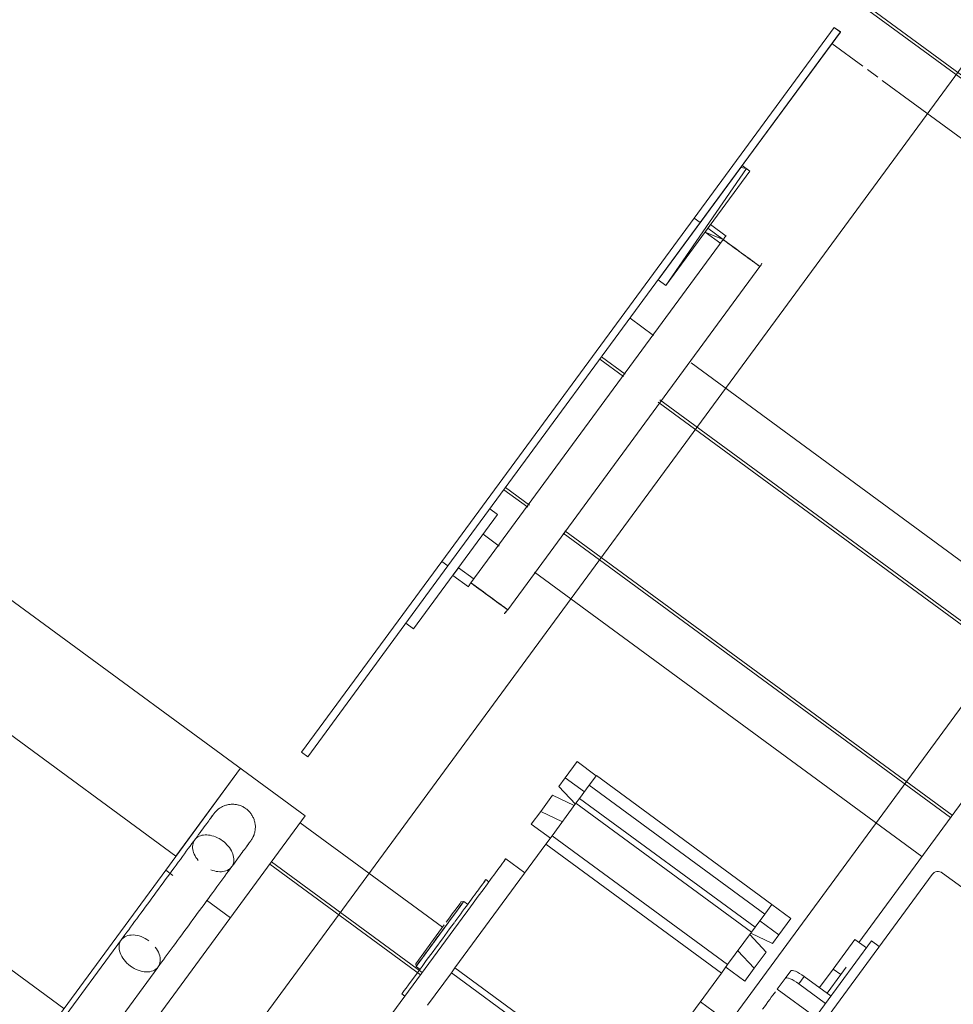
# Model space of a CAD drawing. Header units: metres. Extents: x 135583 to 135939, y 457896 to 458258.
# Tile 175 of 256: x 135774.981 to 135775.967, y 457913.631 to 457914.671. Entities that reach past the tile are written whole.
import ezdxf

# ---------------------------------------------------------------- set-up
doc = ezdxf.new("R2010")
doc.units = ezdxf.units.M
doc.linetypes.add('Hidden', pattern=[4, 2, -2])
doc.layers.add('NIEUWE INSTALLATIE', color=250, linetype='Continuous', lineweight=0)

msp = doc.modelspace()

# ---------------------------------------------------------------- linework, layer by layer
at = {"layer": 'NIEUWE INSTALLATIE'}
for p, q in [((135770.9882, 457907.8332), (135777.8563, 457917.1814)), ((135770.9882, 457907.8332), (135777.8563, 457917.1814)), ((135777.4977, 457916.0178), (135775.0999, 457912.754)), ((135777.4977, 457916.0178), (135775.0999, 457912.754)), ((135776.8981, 457913.9348), (135775.699, 457914.8158)), ((135776.8964, 457913.9323), (135775.6973, 457914.8133)), ((135775.841, 457914.6631), (135775.693, 457914.4616)), ((135775.8475, 457914.6583), (135775.841, 457914.6631)), ((135775.6995, 457914.4569), (135775.8475, 457914.6583)), ((135775.8386, 457914.6462), (135775.8711, 457914.6223)), ((135775.8762, 457914.6186), (135775.8871, 457914.6106)), ((135775.8916, 457914.6072), (135776.8699, 457913.8885)), ((135775.7519, 457914.5114), (135775.7439, 457914.5173)), ((135775.6631, 457914.3905), (135775.7519, 457914.5114)), ((135775.693, 457914.4616), (135775.4266, 457914.099)), ((135775.693, 457914.4616), (135775.6995, 457914.4569)), ((135775.693, 457914.4616), (135775.6995, 457914.4569)), ((135775.433, 457914.0942), (135775.6995, 457914.4569)), ((135775.7105, 457914.455), (135775.7046, 457914.4469)), ((135775.727, 457914.4428), (135775.7105, 457914.455)), ((135775.7046, 457914.4469), (135775.7211, 457914.4348)), ((135775.7237, 457914.4391), (135775.4572, 457914.0764)), ((135775.7237, 457914.4391), (135775.7243, 457914.4386)), ((135775.7294, 457914.4349), (135775.7333, 457914.432)), ((135775.4962, 457914.0478), (135775.7626, 457914.4105)), ((135775.6551, 457914.3964), (135775.6631, 457914.3905)), ((135775.6503, 457914.3378), (135775.6254, 457914.3561)), ((135774.4205, 457914.3206), (135775.1458, 457913.7878)), ((135775.5934, 457914.3126), (135775.6183, 457914.2943)), ((135775.6201, 457914.2967), (135775.5952, 457914.315)), ((135776.0969, 457914.0097), (135775.6898, 457914.3088)), ((135775.6551, 457914.2672), (135776.0649, 457913.9662)), ((135776.0667, 457913.9686), (135775.6569, 457914.2696)), ((135775.4922, 457914.1748), (135775.5175, 457914.1562)), ((135775.5193, 457914.1586), (135775.494, 457914.1772)), ((135774.3021, 457914.1595), (135775.0274, 457913.6266)), ((135775.4855, 457914.1487), (135775.4774, 457914.1547)), ((135775.3967, 457914.0279), (135775.4855, 457914.1487)), ((135775.5547, 457914.1289), (135775.9636, 457913.8284)), ((135775.9654, 457913.8308), (135775.5565, 457914.1313)), ((135775.4701, 457914.1277), (135775.4871, 457914.1152)), ((135775.4266, 457914.099), (135775.2786, 457913.8975)), ((135775.433, 457914.0942), (135775.4266, 457914.099)), ((135775.433, 457914.0942), (135775.4266, 457914.099)), ((135775.285, 457913.8927), (135775.433, 457914.0942)), ((135775.4441, 457914.0923), (135775.4381, 457914.0843)), ((135775.4606, 457914.0802), (135775.4441, 457914.0923)), ((135775.5245, 457914.0878), (135775.9334, 457913.7873)), ((135775.4381, 457914.0843), (135775.4547, 457914.0721)), ((135775.4962, 457914.0478), (135775.4717, 457914.0658)), ((135775.4767, 457914.0622), (135775.4817, 457914.0585)), ((135775.3886, 457914.0338), (135775.3967, 457914.0279)), ((135775.2786, 457913.8975), (135775.285, 457913.8927)), ((135775.135, 457913.773), (135775.2139, 457913.8805)), ((135775.1458, 457913.7878), (135775.2139, 457913.8805)), ((135775.557, 457913.8704), (135775.5695, 457913.8875)), ((135775.5897, 457913.8727), (135775.5695, 457913.8875)), ((135775.5502, 457913.8612), (135775.557, 457913.8704)), ((135775.5771, 457913.8556), (135775.557, 457913.8704)), ((135775.5898, 457913.8729), (135775.5823, 457913.8627)), ((135775.7752, 457913.7367), (135775.5898, 457913.8729)), ((135775.8668, 457913.6966), (135776.0004, 457913.8784)), ((135775.5502, 457913.8612), (135775.5676, 457913.8426)), ((135775.5823, 457913.8627), (135775.572, 457913.8486)), ((135775.7677, 457913.7265), (135775.5823, 457913.8627)), ((135775.531, 457913.835), (135775.5436, 457913.8522)), ((135775.5665, 457913.8411), (135775.5436, 457913.8522)), ((135775.572, 457913.8486), (135775.5682, 457913.8435)), ((135775.7574, 457913.7125), (135775.572, 457913.8486)), ((135775.5682, 457913.8435), (135775.5431, 457913.8093)), ((135775.7536, 457913.7073), (135775.5682, 457913.8435)), ((135775.521, 457913.8215), (135775.531, 457913.835)), ((135775.531, 457913.835), (135775.5539, 457913.824)), ((135775.4273, 457913.7125), (135775.2771, 457913.8228)), ((135775.521, 457913.8215), (135775.5412, 457913.8067)), ((135775.5431, 457913.8093), (135775.5365, 457913.8004)), ((135775.7284, 457913.6731), (135775.5431, 457913.8093)), ((135775.5365, 457913.8004), (135775.4405, 457913.6696)), ((135775.7219, 457913.6642), (135775.5365, 457913.8004)), ((135775.2451, 457913.7793), (135775.4042, 457913.6624)), ((135775.2469, 457913.7817), (135775.4059, 457913.6649)), ((135775.5142, 457913.77), (135775.4941, 457913.7848)), ((135774.5224, 457912.9392), (135775.135, 457913.773)), ((135775.135, 457913.773), (135775.1426, 457913.7673)), ((135775.9443, 457913.7683), (135775.6732, 457913.3994)), ((135776.0182, 457913.7236), (135775.9553, 457913.7698)), ((135775.4763, 457913.7606), (135775.4731, 457913.763)), ((135775.1782, 457913.7412), (135775.2035, 457913.7226)), ((135775.4498, 457913.7397), (135775.447, 457913.7393)), ((135775.4538, 457913.7368), (135775.4498, 457913.7397)), ((135775.7677, 457913.7265), (135775.7752, 457913.7367)), ((135775.7952, 457913.7217), (135775.775, 457913.7365)), ((135775.7574, 457913.7125), (135775.7677, 457913.7265)), ((135775.3698, 457913.6157), (135775.448, 457913.7221)), ((135775.3991, 457913.674), (135775.4292, 457913.7151)), ((135775.3995, 457913.6712), (135775.4312, 457913.7144)), ((135775.7826, 457913.7046), (135775.7625, 457913.7194)), ((135775.7952, 457913.7217), (135775.7826, 457913.7046)), ((135775.7284, 457913.6731), (135775.7536, 457913.7073)), ((135775.7692, 457913.6864), (135775.7518, 457913.705)), ((135775.7529, 457913.7064), (135775.7759, 457913.6954)), ((135775.7536, 457913.7073), (135775.7574, 457913.7125)), ((135775.7759, 457913.6954), (135775.7826, 457913.7046)), ((135775.0884, 457913.6997), (135774.5618, 457912.9829)), ((135775.8803, 457913.6981), (135775.7059, 457913.4606)), ((135775.8628, 457913.6996), (135775.8399, 457913.6684)), ((135775.8628, 457913.6996), (135775.8749, 457913.6907)), ((135775.8803, 457913.6981), (135775.8883, 457913.6921)), ((135775.7566, 457913.6693), (135775.7393, 457913.6878)), ((135775.7692, 457913.6864), (135775.7566, 457913.6693)), ((135775.3991, 457913.674), (135775.3999, 457913.6752)), ((135775.3991, 457913.674), (135775.3995, 457913.6712)), ((135775.3995, 457913.6712), (135775.4035, 457913.6683)), ((135775.7219, 457913.6642), (135775.7284, 457913.6731)), ((135774.6007, 457912.9543), (135775.1266, 457913.6701)), ((135775.1266, 457913.6701), (135775.1269, 457913.6706)), ((135775.4367, 457913.6645), (135775.4115, 457913.6302)), ((135775.4405, 457913.6696), (135775.4367, 457913.6645)), ((135775.6221, 457913.5283), (135775.4367, 457913.6645)), ((135775.6258, 457913.5334), (135775.4405, 457913.6696)), ((135775.6258, 457913.5334), (135775.7219, 457913.6642)), ((135775.7265, 457913.6705), (135775.7467, 457913.6557)), ((135775.7467, 457913.6557), (135775.7566, 457913.6693)), ((135775.795, 457913.6664), (135775.7892, 457913.6586)), ((135775.8399, 457913.6684), (135775.8255, 457913.6488)), ((135775.8335, 457913.6429), (135775.848, 457913.6625)), ((135775.8399, 457913.6684), (135775.848, 457913.6625)), ((135775.848, 457913.6625), (135775.8537, 457913.6703)), ((135775.7808, 457913.6471), (135775.7892, 457913.6586)), ((135775.8093, 457913.6606), (135775.8036, 457913.6528)), ((135775.8036, 457913.6528), (135775.8318, 457913.6321)), ((135775.8093, 457913.6606), (135775.8376, 457913.6399)), ((135775.3843, 457913.6421), (135775.3875, 457913.6397)), ((135775.7808, 457913.6471), (135775.8211, 457913.6175)), ((135775.7197, 457913.619), (135775.6996, 457913.6338))]:
    msp.add_line(p, q, dxfattribs=at)
at = {"layer": 'NIEUWE INSTALLATIE', "linetype": 'Hidden'}
for p, q in [((135775.841, 457914.6631), (135775.693, 457914.4616)), ((135775.8475, 457914.6584), (135775.841, 457914.6631)), ((135775.6995, 457914.4569), (135775.8475, 457914.6584)), ((135775.7422, 457914.515), (135775.6551, 457914.3964)), ((135775.6631, 457914.3905), (135775.7482, 457914.5142)), ((135775.7482, 457914.5142), (135775.7422, 457914.515)), ((135775.2824, 457913.8301), (135774.4201, 457914.4636)), ((135775.693, 457914.4616), (135775.6995, 457914.4569)), ((135775.6995, 457914.4569), (135775.6995, 457914.4569)), ((135775.7075, 457914.4509), (135775.7046, 457914.4469)), ((135775.7046, 457914.4469), (135775.7237, 457914.4391)), ((135775.7237, 457914.4391), (135775.7075, 457914.4509)), ((135775.6551, 457914.3964), (135775.6631, 457914.3905)), ((135774.5909, 457912.8889), (135775.2824, 457913.8301))]:
    msp.add_line(p, q, dxfattribs=at)
at = {"layer": 'NIEUWE INSTALLATIE', "flags": 128}
for points in [[(135775.1861, 457913.8327), (135775.1867, 457913.8334), (135775.1873, 457913.8342), (135775.1879, 457913.8349), (135775.1886, 457913.8356), (135775.1893, 457913.8362), (135775.19, 457913.8369), (135775.1908, 457913.8375), (135775.1916, 457913.8381), (135775.1924, 457913.8386), (135775.1932, 457913.8391), (135775.194, 457913.8396), (135775.1949, 457913.84), (135775.1958, 457913.8404), (135775.1966, 457913.8408), (135775.1976, 457913.8412), (135775.1985, 457913.8415), (135775.1994, 457913.8417), (135775.2003, 457913.842), (135775.2013, 457913.8421), (135775.2022, 457913.8423), (135775.2032, 457913.8424), (135775.2042, 457913.8425), (135775.2051, 457913.8425), (135775.2061, 457913.8425), (135775.2071, 457913.8425), (135775.208, 457913.8424), (135775.209, 457913.8423), (135775.2099, 457913.8421), (135775.2109, 457913.8419), (135775.2118, 457913.8417), (135775.2127, 457913.8414), (135775.2137, 457913.8411), (135775.2146, 457913.8408), (135775.2155, 457913.8404), (135775.2163, 457913.84), (135775.2172, 457913.8395), (135775.218, 457913.839), (135775.2188, 457913.8385), (135775.2196, 457913.838), (135775.2198, 457913.8378)], [(135775.2198, 457913.8378), (135775.2206, 457913.8372), (135775.2213, 457913.8366), (135775.2221, 457913.836), (135775.2228, 457913.8353), (135775.2234, 457913.8346), (135775.2241, 457913.8339), (135775.2247, 457913.8331), (135775.2252, 457913.8323), (135775.2258, 457913.8315), (135775.2263, 457913.8307), (135775.2268, 457913.8299), (135775.2272, 457913.829), (135775.2276, 457913.8282), (135775.228, 457913.8273), (135775.2283, 457913.8264), (135775.2286, 457913.8254), (135775.2289, 457913.8245), (135775.2291, 457913.8236), (135775.2293, 457913.8226), (135775.2295, 457913.8217), (135775.2296, 457913.8207), (135775.2297, 457913.8197), (135775.2297, 457913.8188), (135775.2297, 457913.8178), (135775.2296, 457913.8169), (135775.2296, 457913.8159), (135775.2294, 457913.8149), (135775.2293, 457913.814), (135775.2291, 457913.813), (135775.2289, 457913.8121), (135775.2286, 457913.8112), (135775.2283, 457913.8103), (135775.2279, 457913.8093), (135775.2276, 457913.8085), (135775.2272, 457913.8076), (135775.2267, 457913.8067), (135775.2262, 457913.8059), (135775.2257, 457913.8051), (135775.2252, 457913.8043), (135775.225, 457913.8041)], [(135775.1861, 457913.8327), (135775.186, 457913.8326), (135775.1859, 457913.8324), (135775.1857, 457913.8321), (135775.1853, 457913.8316), (135775.1849, 457913.8311), (135775.1844, 457913.8304), (135775.1838, 457913.8295), (135775.1831, 457913.8286), (135775.1823, 457913.8275), (135775.1814, 457913.8263), (135775.1804, 457913.825), (135775.1794, 457913.8236), (135775.1783, 457913.822), (135775.177, 457913.8204), (135775.1757, 457913.8186), (135775.1744, 457913.8167), (135775.1729, 457913.8147), (135775.1714, 457913.8127), (135775.1698, 457913.8105), (135775.1681, 457913.8082), (135775.1664, 457913.8059), (135775.1646, 457913.8034), (135775.1627, 457913.8009), (135775.1608, 457913.7983), (135775.1589, 457913.7956), (135775.1568, 457913.7929), (135775.1548, 457913.7901), (135775.1527, 457913.7872), (135775.1505, 457913.7843), (135775.1483, 457913.7813), (135775.1461, 457913.7783), (135775.1438, 457913.7752), (135775.1416, 457913.7721), (135775.1393, 457913.7689), (135775.1369, 457913.7658), (135775.1346, 457913.7626), (135775.1322, 457913.7594), (135775.1299, 457913.7562), (135775.1275, 457913.7529), (135775.1251, 457913.7497), (135775.1228, 457913.7465), (135775.1204, 457913.7433), (135775.1181, 457913.7401), (135775.1157, 457913.7369), (135775.1134, 457913.7338), (135775.1111, 457913.7306), (135775.1089, 457913.7276), (135775.1066, 457913.7245), (135775.1044, 457913.7215), (135775.1022, 457913.7185), (135775.1001, 457913.7156), (135775.098, 457913.7128), (135775.096, 457913.71), (135775.094, 457913.7073), (135775.092, 457913.7047), (135775.0901, 457913.7021), (135775.0884, 457913.6997)], [(135775.1823, 457913.8275), (135775.1828, 457913.8282), (135775.1835, 457913.8292), (135775.1842, 457913.8301), (135775.1847, 457913.8308), (135775.1852, 457913.8314), (135775.1855, 457913.8319), (135775.1858, 457913.8323), (135775.186, 457913.8325), (135775.1861, 457913.8327)], [(135775.1269, 457913.6706), (135775.1288, 457913.6731), (135775.1306, 457913.6756), (135775.1326, 457913.6783), (135775.1346, 457913.681), (135775.1366, 457913.6837), (135775.1387, 457913.6866), (135775.1408, 457913.6895), (135775.143, 457913.6924), (135775.1452, 457913.6954), (135775.1474, 457913.6985), (135775.1497, 457913.7015), (135775.152, 457913.7047), (135775.1543, 457913.7078), (135775.1566, 457913.711), (135775.159, 457913.7142), (135775.1613, 457913.7174), (135775.1637, 457913.7206), (135775.166, 457913.7238), (135775.1684, 457913.727), (135775.1708, 457913.7303), (135775.1731, 457913.7335), (135775.1755, 457913.7367), (135775.1778, 457913.7398), (135775.1801, 457913.743), (135775.1824, 457913.7461), (135775.1847, 457913.7492), (135775.1869, 457913.7522), (135775.1891, 457913.7552), (135775.1912, 457913.7581), (135775.1934, 457913.761), (135775.1954, 457913.7638), (135775.1975, 457913.7666), (135775.1994, 457913.7693), (135775.2014, 457913.7719), (135775.2032, 457913.7744), (135775.205, 457913.7769), (135775.2068, 457913.7793), (135775.2084, 457913.7815), (135775.2101, 457913.7837), (135775.2116, 457913.7858), (135775.2131, 457913.7878), (135775.2144, 457913.7897), (135775.2158, 457913.7915), (135775.217, 457913.7932), (135775.2181, 457913.7947), (135775.2192, 457913.7962), (135775.2202, 457913.7975), (135775.2211, 457913.7987), (135775.2219, 457913.7998), (135775.2226, 457913.8008), (135775.2232, 457913.8016), (135775.2237, 457913.8024), (135775.2242, 457913.803), (135775.2245, 457913.8034), (135775.2248, 457913.8038), (135775.2249, 457913.804), (135775.225, 457913.8041)], [(135775.225, 457913.8041), (135775.225, 457913.804), (135775.2248, 457913.8038), (135775.2246, 457913.8035), (135775.2242, 457913.803), (135775.2238, 457913.8025), (135775.2233, 457913.8018), (135775.2227, 457913.8009), (135775.222, 457913.8), (135775.2212, 457913.7989), (135775.2211, 457913.7987)]]:
    msp.add_lwpolyline(points, dxfattribs=at)
at = {"layer": 'NIEUWE INSTALLATIE'}
for centre, major_axis, ratio, start_param, end_param in [((135775.7431, 457914.4248), (0.0219, -0.0103), 1, 2.737991, 2.872999), ((135775.7431, 457914.4248), (0.0195, -0.0143), 0.000001, 0, 3.926991), ((135775.7431, 457914.4248), (0.0195, -0.0143), 0.000001, 0, 5.063268), ((135775.7431, 457914.4248), (-0.0195, 0.0143), 0.000001, 3.141593, 6.283185), ((135775.7431, 457914.4248), (0.0195, -0.0143), 0.000001, 5.067619, 5.327869), ((135775.7431, 457914.4248), (0.0195, -0.0143), 0.000001, 5.331155, 5.497787), ((135775.7431, 457914.4248), (-0.0195, 0.0143), 0.000001, 2.490222, 2.617994), ((135775.4767, 457914.0621), (-0.0195, 0.0143), 0.000001, 1.107169, 7.235215), ((135775.4767, 457914.0622), (-0.0195, 0.0143), 0.000001, 4.072259, 10.205354), ((135775.4767, 457914.0622), (-0.0195, 0.0143), 0.000001, 4.539184, 10.467936), ((135775.4767, 457914.0622), (0.0192, 0.0146), 1, 2.049606, 2.067769), ((135775.4767, 457914.0621), (-0.0195, 0.0143), 0.000001, 0.631914, 0.955341), ((135775.4767, 457914.0621), (-0.0195, 0.0143), 0.000001, 0.782998, 1.021352), ((135775.4767, 457914.0622), (0.0195, -0.0143), 0.000001, 3.926991, 6.283185), ((135775.4767, 457914.0621), (-0.0195, 0.0143), 0.000001, 1.061061, 1.285523), ((135775.4767, 457914.0622), (-0.0195, 0.0143), 0.000001, 1.836215, 2.308761), ((135775.4319, 457913.7002), (-0.0622, -0.0846), 0.000001, 1.832596, 3.403392), ((135775.4287, 457913.7025), (-0.0444, -0.0604), 0.000001, 1.832596, 3.449333), ((135775.9508, 457913.7636), (-0.00645, 0.00474), 0.965926, 4.712389, 6.283185), ((135775.4246, 457913.7055), (0.0252, 0.0343), 0.000001, 0.625418, 6.898665), ((135775.423, 457913.7067), (0.024, 0.0326), 0.000001, 0, 1.219917), ((135775.4246, 457913.7055), (0.0252, 0.0343), 0.000001, 0, 0.785398), ((135775.4287, 457913.7025), (0.0444, 0.0604), 0.000001, 3.141593, 4.965651), ((135775.4246, 457913.7055), (-0.0252, -0.0343), 0.000001, 5.610083, 6.507777), ((135775.807, 457913.6575), (-0.0121, 0.0089), 0.258819, 4.712389, 6.283185), ((135775.8013, 457913.6497), (-0.0121, 0.0089), 0.258819, 4.712389, 6.283185), ((135775.7694, 457913.6315), (0.0118, 0.0161), 0.000001, 0.631914, 1.921676)]:
    msp.add_ellipse(centre, major_axis=major_axis, ratio=ratio, start_param=start_param, end_param=end_param, dxfattribs=at)
msp.add_ellipse((135775.7431, 457914.4248), major_axis=(-0.0195, 0.0143), ratio=0.000001, dxfattribs=at)
msp.add_ellipse((135775.7431, 457914.4248), major_axis=(-0.0195, 0.0143), ratio=0.000001, dxfattribs=at)
for points in [[(135775.7263, 457914.4422), (135775.7253, 457914.4412), (135775.7245, 457914.4402), (135775.7237, 457914.4391)], [(135775.7626, 457914.4105), (135775.7634, 457914.4116), (135775.7641, 457914.4128), (135775.7647, 457914.414)], [(135775.4557, 457914.074), (135775.4554, 457914.0735), (135775.4551, 457914.073), (135775.4548, 457914.0725)], [(135775.4551, 457914.073), (135775.4557, 457914.0742), (135775.4564, 457914.0754), (135775.4572, 457914.0765)], [(135775.1694, 457913.7831), (135775.1676, 457913.7852), (135775.1648, 457913.7897), (135775.163, 457913.7965), (135775.1639, 457913.8027), (135775.1673, 457913.8074), (135775.173, 457913.8101), (135775.18, 457913.8104), (135775.1878, 457913.8084), (135775.1927, 457913.8056), (135775.195, 457913.804)], [(135775.195, 457913.804), (135775.1972, 457913.8023), (135775.2014, 457913.7984), (135775.2056, 457913.7917), (135775.2074, 457913.7848), (135775.2065, 457913.7786), (135775.203, 457913.7739), (135775.1974, 457913.7713), (135775.1903, 457913.7709), (135775.1852, 457913.7723), (135775.1827, 457913.7733)], [(135775.1172, 457913.6981), (135775.1147, 457913.7), (135775.1091, 457913.7031), (135775.1004, 457913.7049), (135775.0929, 457913.7037), (135775.0893, 457913.7009), (135775.088, 457913.6992)], [(135775.1269, 457913.6706), (135775.1282, 457913.6723), (135775.1298, 457913.6766), (135775.1286, 457913.6841), (135775.126, 457913.6894), (135775.1239, 457913.6917)]]:
    msp.add_open_spline(points, degree=3, dxfattribs=at)
for points, knots in [([(135775.4961, 457914.0479), (135775.4953, 457914.0468), (135775.4942, 457914.0455), (135775.4929, 457914.0443), (135775.4926, 457914.044)], [0, 0, 0, 0, 0.125, 0.1596881, 0.1596881, 0.1596881, 0.1596881]), ([(135775.4926, 457914.044), (135775.4928, 457914.0441), (135775.4933, 457914.0447), (135775.4939, 457914.0452), (135775.4943, 457914.0457)], [0.83971402, 0.83971402, 0.83971402, 0.83971402, 0.85714286, 0.91140741, 0.91140741, 0.91140741, 0.91140741]), ([(135775.088, 457913.6992), (135775.0867, 457913.6975), (135775.0852, 457913.6932), (135775.0863, 457913.6856), (135775.0906, 457913.6779), (135775.0952, 457913.6735), (135775.0977, 457913.6716)], [-0.4999864, -0.4999864, -0.4999864, -0.4999864, -0.375, -0.25, -0.125, 0, 0, 0, 0]), ([(135775.0977, 457913.6716), (135775.1003, 457913.6697), (135775.1059, 457913.6667), (135775.1145, 457913.6649), (135775.1221, 457913.6661), (135775.1257, 457913.6689), (135775.1269, 457913.6706)], [-1, -1, -1, -1, -0.875, -0.75, -0.625, -0.5000136, -0.5000136, -0.5000136, -0.5000136])]:
    msp.add_open_spline(points, degree=3, knots=knots, dxfattribs=at)

doc.saveas('drawing.dxf')
